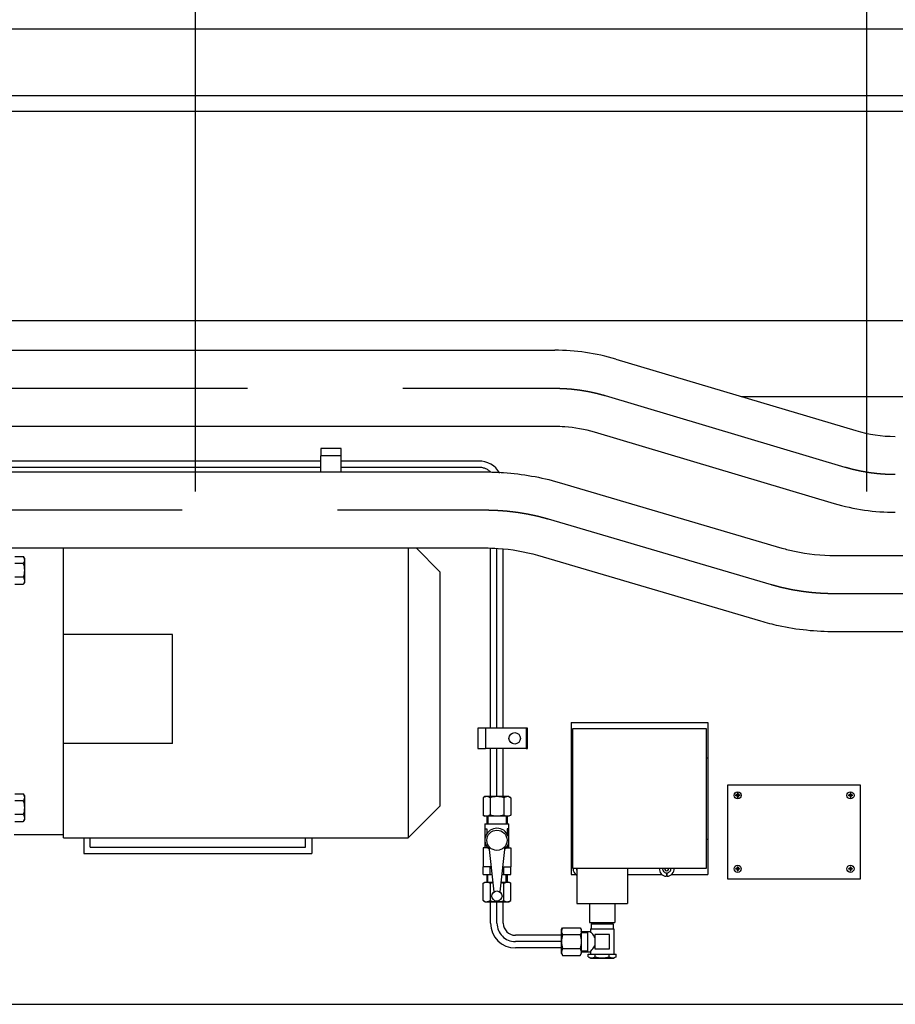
# Model space of a CAD drawing. Header units: millimetres. Extents: x 0 to 1189, y 0 to 841.
# Tile 75 of 169: x 453 to 480, y 562 to 593. Entities that reach past the tile are written whole.
import ezdxf

# ---------------------------------------------------------------- set-up
doc = ezdxf.new("R2010")
doc.units = ezdxf.units.MM
doc.header["$LTSCALE"] = 65.395
doc.linetypes.add('CENTER', pattern=[0.6, 0.375, -0.075, 0.075, -0.075])
for name, color, linetype in [('0006_713500_32_SIMPLE_D_PBL287', 7, 'CONTINUOUS'), ('0006_949708_15_SIMPLE_X_PBL299', 7, 'CONTINUOUS'), ('1907_060000_TLKGS_KGS_V_ABL4', 7, 'CONTINUOUS'), ('1907_061000_TLKGS_KGS_V_ABL125', 7, 'CONTINUOUS'), ('1907_153200_85_ABL236', 7, 'CONTINUOUS'), ('1907_153200_85_T1_PBL315', 7, 'CONTINUOUS'), ('1907_153200_86_ABL232', 7, 'CONTINUOUS'), ('1907_153200_86_T1_PBL314', 7, 'CONTINUOUS'), ('1907_153701_45_PBL285', 7, 'CONTINUOUS'), ('1907_153701_57_PBL273', 7, 'CONTINUOUS'), ('1907_153701_57_PBL277', 7, 'CONTINUOUS'), ('1907_765000_04_SIMPLE_A_ABL201', 7, 'CONTINUOUS'), ('1937_150000_00_SKL_PBL270', 7, 'CONTINUOUS'), ('1947_153000_10_T1_ABL267', 7, 'CONTINUOUS'), ('1947_153000_10_T2_PBL283', 7, 'CONTINUOUS'), ('1947_153000_10_T3_ABL279', 7, 'CONTINUOUS'), ('1947_153000_10_T4_PBL284', 7, 'CONTINUOUS'), ('1997_000000_TLKGS_MARKETING_ABL3', 7, 'CONTINUOUS'), ('1997_030000_TLKGS_V_ABL10', 7, 'CONTINUOUS'), ('1997_100000_TLKGS_V_ABL224', 7, 'CONTINUOUS'), ('1997_111000_12_SIMPLE1_D_ABL225', 7, 'CONTINUOUS'), ('1997_111000_12_SIMPLE1_T1_D_PBL226', 7, 'CONTINUOUS'), ('9M32C_GENSET_KPL_GRUNDRAHMEN_ABL205', 7, 'CONTINUOUS'), ('9M32C_GENSET_KPL_GRUNDRAHMEN_T1_PBL206', 7, 'CONTINUOUS'), ('9M32C_GENSET_KPL_VERROHRUNG_ABL14', 7, 'CONTINUOUS'), ('D128-6_PBL1753', 7, 'CONTINUOUS'), ('D128-6_PBL296', 7, 'CONTINUOUS'), ('D3870-A2-L-10_PBL268', 7, 'CONTINUOUS'), ('D3870-A2-L-10_PBL280', 7, 'CONTINUOUS'), ('D3870-A2-L-10_PBL281', 7, 'CONTINUOUS'), ('D7516-AE-M3X8-H_PBL290', 7, 'CONTINUOUS'), ('D7516-AE-M3X8-H_PBL291', 7, 'CONTINUOUS'), ('D7516-AE-M3X8-H_PBL292', 7, 'CONTINUOUS'), ('D7516-AE-M3X8-H_PBL293', 7, 'CONTINUOUS'), ('KUGELHAHN_10-0_PBL278', 7, 'CONTINUOUS'), ('new_view_1_VBL0', 7, 'CONTINUOUS'), ('PUMPENAGGRR45_125_160_FL-Z-DB50_PBL174', 7, 'CONTINUOUS'), ('RKD1000-10_PBL274', 7, 'CONTINUOUS'), ('RKD1000-10_PBL282', 7, 'CONTINUOUS'), ('SVH10LR_PBL288', 7, 'CONTINUOUS')]:
    doc.layers.add(name, color=color, linetype=linetype)

# ---------------------------------------------------------------- blocks, each defined once
blk = doc.blocks.new('1937_150000_00_SKL_PBL270', base_point=(511.103, 620.549))
at = {"layer": '1937_150000_00_SKL_PBL270', "color": 2, "linetype": 'CENTER'}
for p, q in [((458.103, 577.849), (458.103, 663.249)), ((479.303, 577.849), (479.303, 663.249))]:
    blk.add_line(p, q, dxfattribs=at)
blk = doc.blocks.new('1907_765000_04_SIMPLE_A_ABL201', base_point=(494.503, 620.549))
at = {"layer": '1937_150000_00_SKL_PBL270'}
blk.add_blockref('1937_150000_00_SKL_PBL270', (511.103, 620.549), dxfattribs=at)
blk = doc.blocks.new('1907_061000_TLKGS_KGS_V_ABL125', base_point=(486.343, 620.549))
at = {"layer": '1907_765000_04_SIMPLE_A_ABL201'}
blk.add_blockref('1907_765000_04_SIMPLE_A_ABL201', (494.503, 620.549), dxfattribs=at)
blk = doc.blocks.new('1907_060000_TLKGS_KGS_V_ABL4', base_point=(462.643, 648.71))
at = {"layer": '1907_061000_TLKGS_KGS_V_ABL125'}
blk.add_blockref('1907_061000_TLKGS_KGS_V_ABL125', (486.343, 620.549), dxfattribs=at)
blk = doc.blocks.new('1997_111000_12_SIMPLE1_T1_D_PBL226', base_point=(544.703, 620.55))
at = {"layer": '1997_111000_12_SIMPLE1_T1_D_PBL226', "color": 7, "linetype": 'Continuous'}
for p, q in [((652.183, 592.449), (429.703, 592.449)), ((652.183, 590.347), (429.703, 590.347)), ((652.183, 589.849), (429.703, 589.849))]:
    blk.add_line(p, q, dxfattribs=at)
blk = doc.blocks.new('1997_111000_12_SIMPLE1_D_ABL225', base_point=(544.703, 622.45))
at = {"layer": '1997_111000_12_SIMPLE1_T1_D_PBL226'}
blk.add_blockref('1997_111000_12_SIMPLE1_T1_D_PBL226', (544.703, 620.55), dxfattribs=at)
blk = doc.blocks.new('1997_100000_TLKGS_V_ABL224', base_point=(544.703, 632.476))
at = {"layer": '1997_111000_12_SIMPLE1_D_ABL225'}
blk.add_blockref('1997_111000_12_SIMPLE1_D_ABL225', (544.703, 622.45), dxfattribs=at)
blk = doc.blocks.new('1997_030000_TLKGS_V_ABL10', base_point=(520.503, 642.156))
at = {"layer": '1997_100000_TLKGS_V_ABL224'}
blk.add_blockref('1997_100000_TLKGS_V_ABL224', (544.703, 632.476), dxfattribs=at)
blk = doc.blocks.new('1997_000000_TLKGS_MARKETING_ABL3', base_point=(510.443, 648.678))
at = {"layer": '1907_060000_TLKGS_KGS_V_ABL4'}
blk.add_blockref('1907_060000_TLKGS_KGS_V_ABL4', (462.643, 648.71), dxfattribs=at)
at = {"layer": '1997_030000_TLKGS_V_ABL10'}
blk.add_blockref('1997_030000_TLKGS_V_ABL10', (520.503, 642.156), dxfattribs=at)
blk = doc.blocks.new('PUMPENAGGRR45_125_160_FL-Z-DB50_PBL174', base_point=(450.043, 570.447))
at = {"layer": 'PUMPENAGGRR45_125_160_FL-Z-DB50_PBL174', "color": 7, "linetype": 'Continuous'}
for p, q in [((453.943, 566.909), (453.943, 576.065)), ((464.823, 576.065), (464.823, 566.909)), ((465.823, 575.309), (465.067, 576.065)), ((452.399, 575.795), (452.669, 575.795)), ((452.703, 575.736), (452.669, 575.795)), ((452.703, 575.736), (452.703, 574.976)), ((452.669, 575.576), (452.399, 575.576)), ((452.669, 575.137), (452.399, 575.137)), ((465.823, 575.309), (465.823, 567.909)), ((452.399, 574.918), (452.669, 574.918)), ((452.703, 574.976), (452.669, 574.918)), ((457.383, 573.329), (453.943, 573.329)), ((457.383, 569.889), (457.383, 573.329)), ((457.383, 569.889), (453.943, 569.889)), ((452.399, 568.3), (452.669, 568.3)), ((452.703, 568.241), (452.669, 568.3)), ((452.703, 568.241), (452.703, 567.481)), ((452.669, 568.08), (452.399, 568.08)), ((465.823, 567.909), (464.823, 566.909)), ((452.669, 567.642), (452.399, 567.642)), ((452.399, 567.422), (452.669, 567.422)), ((452.703, 567.481), (452.669, 567.422)), ((452.383, 567.009), (453.943, 567.009)), ((453.943, 566.909), (464.823, 566.909)), ((454.783, 566.609), (454.783, 566.909)), ((461.583, 566.609), (461.583, 566.909)), ((454.783, 566.609), (461.583, 566.609))]:
    blk.add_line(p, q, dxfattribs=at)
for points in [[(452.669, 575.795), (452.68, 575.776), (452.69, 575.755), (452.696, 575.734)], [(452.696, 575.734), (452.7, 575.718), (452.703, 575.702), (452.703, 575.685)], [(452.669, 575.576), (452.69, 575.505), (452.703, 575.43), (452.703, 575.356)], [(452.703, 575.356), (452.703, 575.282), (452.69, 575.208), (452.669, 575.137)], [(452.669, 568.3), (452.68, 568.28), (452.69, 568.26), (452.696, 568.239)], [(452.696, 568.239), (452.7, 568.223), (452.703, 568.206), (452.703, 568.19)], [(452.669, 568.08), (452.69, 568.009), (452.703, 567.935), (452.703, 567.861)], [(452.703, 567.861), (452.703, 567.787), (452.69, 567.713), (452.669, 567.642)]]:
    blk.add_open_spline(points, degree=3, dxfattribs=at)
for points, knots in [([(452.703, 575.685), (452.703, 575.657), (452.692, 575.618), (452.674, 575.584), (452.669, 575.576)], [0, 0, 0, 0, 0.737016, 1, 1, 1, 1]), ([(452.669, 575.137), (452.674, 575.128), (452.692, 575.094), (452.703, 575.056), (452.703, 575.027)], [0, 0, 0, 0, 0.262996, 1, 1, 1, 1]), ([(452.703, 575.027), (452.703, 574.999), (452.692, 574.96), (452.674, 574.926), (452.669, 574.918)], [0, 0, 0, 0, 0.736996, 1, 1, 1, 1]), ([(452.703, 568.19), (452.703, 568.162), (452.692, 568.123), (452.674, 568.089), (452.669, 568.08)], [0, 0, 0, 0, 0.737016, 1, 1, 1, 1]), ([(452.669, 567.642), (452.674, 567.633), (452.692, 567.599), (452.703, 567.56), (452.703, 567.532)], [0, 0, 0, 0, 0.262996, 1, 1, 1, 1]), ([(452.703, 567.532), (452.703, 567.504), (452.692, 567.465), (452.674, 567.431), (452.669, 567.422)], [0, 0, 0, 0, 0.736996, 1, 1, 1, 1])]:
    blk.add_open_spline(points, degree=3, knots=knots, dxfattribs=at)
blk = doc.blocks.new('1907_153200_86_T1_PBL314', base_point=(479.763, 575.945))
at = {"layer": '1907_153200_86_T1_PBL314', "color": 7, "linetype": 'Continuous'}
for p, q in [((433.163, 578.465), (467.233, 578.465)), ((469.583, 578.133), (476.621, 576.059)), ((433.163, 576.065), (467.233, 576.065)), ((468.905, 575.83), (475.943, 573.757)), ((478.293, 575.825), (482.483, 575.825)), ((478.293, 573.425), (482.483, 573.425))]:
    blk.add_line(p, q, dxfattribs=at)
at = {"layer": '1907_153200_86_T1_PBL314', "color": 2, "linetype": 'CENTER'}
for p, q in [((433.163, 577.265), (467.233, 577.265)), ((469.244, 576.981), (476.282, 574.908)), ((478.293, 574.625), (482.483, 574.625))]:
    blk.add_line(p, q, dxfattribs=at)
at = {"layer": '1907_153200_86_T1_PBL314', "color": 7, "linetype": 'Continuous'}
for points, knots in [([(467.233, 578.465), (467.434, 578.465), (468.226, 578.437), (469.015, 578.3), (469.583, 578.133)], [0, 0, 0, 0, 0.253003, 1, 1, 1, 1]), ([(467.233, 576.065), (467.377, 576.065), (467.941, 576.045), (468.502, 575.949), (468.905, 575.83)], [0, 0, 0, 0, 0.255642, 1, 1, 1, 1]), ([(476.621, 576.059), (476.752, 576.02), (477.299, 575.882), (477.866, 575.825), (478.293, 575.825)], [0, 0, 0, 0, 0.242875, 1, 1, 1, 1]), ([(475.943, 573.757), (476.13, 573.702), (476.899, 573.507), (477.696, 573.425), (478.293, 573.425)], [0, 0, 0, 0, 0.246631, 1, 1, 1, 1])]:
    blk.add_open_spline(points, degree=3, knots=knots, dxfattribs=at)
at = {"layer": '1907_153200_86_T1_PBL314', "color": 2, "linetype": 'CENTER'}
for points, knots in [([(467.233, 577.265), (467.274, 577.264), (467.337, 577.262), (467.409, 577.261), (467.45, 577.26), (467.482, 577.259), (467.513, 577.258), (467.536, 577.258), (467.551, 577.258), (467.558, 577.257), (467.563, 577.257), (467.568, 577.257), (467.578, 577.256), (467.591, 577.255), (467.613, 577.254), (467.64, 577.252), (467.684, 577.249), (467.738, 577.245), (467.792, 577.242), (467.836, 577.239), (467.863, 577.237), (467.884, 577.235), (467.898, 577.235), (467.909, 577.234), (467.917, 577.233), (467.925, 577.232), (467.941, 577.23), (467.965, 577.227), (467.998, 577.224), (468.03, 577.22), (468.073, 577.215), (468.116, 577.21), (468.159, 577.205), (468.191, 577.201), (468.218, 577.198), (468.237, 577.196), (468.247, 577.195), (468.256, 577.194), (468.263, 577.192), (468.274, 577.191), (468.293, 577.188), (468.319, 577.183), (468.351, 577.178), (468.393, 577.171), (468.436, 577.164), (468.478, 577.157), (468.51, 577.152), (468.536, 577.148), (468.557, 577.144), (468.571, 577.142), (468.581, 577.14), (468.588, 577.139), (468.593, 577.138), (468.598, 577.137), (468.607, 577.135), (468.619, 577.133), (468.639, 577.128), (468.663, 577.123), (468.703, 577.115), (468.752, 577.104), (468.802, 577.094), (468.841, 577.085), (468.866, 577.08), (468.886, 577.076), (468.898, 577.073), (468.907, 577.071), (468.912, 577.07), (468.917, 577.069), (468.923, 577.067), (468.934, 577.064), (468.947, 577.061), (468.968, 577.055), (468.994, 577.048), (469.025, 577.04), (469.067, 577.029), (469.14, 577.009), (469.202, 576.993), (469.244, 576.981)], [0, 0, 0, 0, 0.0625, 0.09375, 0.109375, 0.125, 0.140625, 0.15625, 0.160156, 0.164062, 0.166016, 0.167969, 0.171875, 0.179688, 0.1875, 0.203125, 0.21875, 0.25, 0.28125, 0.296875, 0.3125, 0.320312, 0.328125, 0.332031, 0.335938, 0.339844, 0.34375, 0.359375, 0.375, 0.390625, 0.40625, 0.4375, 0.453125, 0.46875, 0.484375, 0.492188, 0.496094, 0.5, 0.503906, 0.507812, 0.515625, 0.53125, 0.546875, 0.5625, 0.59375, 0.609375, 0.625, 0.640625, 0.648438, 0.65625, 0.660156, 0.664062, 0.666016, 0.667969, 0.671875, 0.679688, 0.6875, 0.703125, 0.71875, 0.75, 0.78125, 0.796875, 0.8125, 0.820312, 0.828125, 0.832031, 0.833984, 0.835938, 0.839844, 0.84375, 0.851562, 0.859375, 0.875, 0.890625, 0.90625, 0.9375, 1, 1, 1, 1]), ([(476.282, 574.908), (476.32, 574.898), (476.378, 574.882), (476.445, 574.864), (476.484, 574.854), (476.513, 574.846), (476.537, 574.839), (476.556, 574.834), (476.568, 574.831), (476.577, 574.828), (476.583, 574.827), (476.588, 574.826), (476.593, 574.824), (476.602, 574.822), (476.615, 574.82), (476.636, 574.815), (476.662, 574.809), (476.704, 574.8), (476.756, 574.789), (476.807, 574.778), (476.849, 574.769), (476.875, 574.763), (476.896, 574.759), (476.909, 574.756), (476.919, 574.754), (476.927, 574.752), (476.935, 574.751), (476.951, 574.748), (476.974, 574.744), (477.006, 574.739), (477.038, 574.734), (477.08, 574.727), (477.123, 574.72), (477.165, 574.713), (477.197, 574.707), (477.223, 574.703), (477.242, 574.7), (477.252, 574.698), (477.26, 574.697), (477.268, 574.696), (477.279, 574.695), (477.298, 574.693), (477.325, 574.689), (477.357, 574.686), (477.4, 574.681), (477.443, 574.676), (477.486, 574.67), (477.518, 574.667), (477.55, 574.663), (477.575, 574.66), (477.591, 574.658), (477.597, 574.657), (477.603, 574.657), (477.608, 574.656), (477.617, 574.656), (477.63, 574.655), (477.65, 574.653), (477.676, 574.652), (477.717, 574.649), (477.769, 574.645), (477.82, 574.641), (477.857, 574.639), (477.877, 574.637), (477.893, 574.636), (477.908, 574.635), (477.92, 574.634), (477.927, 574.634), (477.931, 574.633), (477.935, 574.633), (477.941, 574.633), (477.948, 574.633), (477.959, 574.633), (477.973, 574.632), (477.996, 574.632), (478.024, 574.631), (478.057, 574.63), (478.102, 574.629), (478.181, 574.627), (478.248, 574.626), (478.293, 574.625)], [0, 0, 0, 0, 0.0625, 0.09375, 0.109375, 0.125, 0.140625, 0.148438, 0.15625, 0.160156, 0.164062, 0.166016, 0.167969, 0.171875, 0.179688, 0.1875, 0.203125, 0.21875, 0.25, 0.28125, 0.296875, 0.3125, 0.320312, 0.328125, 0.332031, 0.335938, 0.339844, 0.34375, 0.359375, 0.375, 0.390625, 0.40625, 0.4375, 0.453125, 0.46875, 0.484375, 0.492188, 0.496094, 0.5, 0.503906, 0.507812, 0.515625, 0.53125, 0.546875, 0.5625, 0.59375, 0.609375, 0.625, 0.640625, 0.65625, 0.660156, 0.664062, 0.666016, 0.667969, 0.671875, 0.679688, 0.6875, 0.703125, 0.71875, 0.75, 0.78125, 0.796875, 0.804688, 0.8125, 0.820312, 0.828125, 0.830078, 0.832031, 0.833984, 0.835938, 0.839844, 0.84375, 0.851562, 0.859375, 0.875, 0.890625, 0.90625, 0.9375, 1, 1, 1, 1])]:
    blk.add_open_spline(points, degree=3, knots=knots, dxfattribs=at)
blk = doc.blocks.new('1907_153200_86_ABL232', base_point=(479.763, 575.945))
at = {"layer": '1907_153200_86_T1_PBL314'}
blk.add_blockref('1907_153200_86_T1_PBL314', (479.763, 575.945), dxfattribs=at)
blk = doc.blocks.new('1907_153200_85_T1_PBL315', base_point=(484.823, 579.749))
at = {"layer": '1907_153200_85_T1_PBL315', "color": 7, "linetype": 'Continuous'}
for p, q in [((435.223, 582.309), (469.447, 582.309)), ((471.38, 582.028), (478.952, 579.769)), ((435.223, 579.909), (469.447, 579.909)), ((470.694, 579.728), (478.266, 577.47))]:
    blk.add_line(p, q, dxfattribs=at)
at = {"layer": '1907_153200_85_T1_PBL315', "color": 2, "linetype": 'CENTER'}
for p, q in [((435.223, 581.109), (469.447, 581.109)), ((471.037, 580.878), (478.609, 578.619))]:
    blk.add_line(p, q, dxfattribs=at)
at = {"layer": '1907_153200_85_T1_PBL315', "color": 7, "linetype": 'Continuous'}
for centre, radius, start, end in [((469.448, 575.525), 6.783, 73.4551, 90.0116), ((480.193, 583.942), 4.354, 253.4322, 270.075), ((480.198, 583.972), 6.783, 253.4551, 270.0116)]:
    blk.add_arc(centre, radius, start, end, dxfattribs=at)
at = {"layer": '1907_153200_85_T1_PBL315', "color": 2, "linetype": 'CENTER'}
for points in [[(469.447, 581.109), (469.479, 581.108), (469.528, 581.107), (469.594, 581.105), (469.635, 581.104), (469.667, 581.104), (469.688, 581.103), (469.702, 581.103), (469.71, 581.102), (469.719, 581.102), (469.729, 581.101), (469.745, 581.1), (469.765, 581.099), (469.798, 581.096), (469.839, 581.093), (469.88, 581.091), (469.912, 581.088), (469.933, 581.087), (469.949, 581.086), (469.959, 581.085), (469.966, 581.085), (469.97, 581.084), (469.975, 581.084), (469.98, 581.083), (469.993, 581.081), (470.013, 581.079), (470.039, 581.076), (470.064, 581.073), (470.099, 581.069), (470.134, 581.065), (470.168, 581.061), (470.19, 581.058), (470.207, 581.056), (470.22, 581.055), (470.231, 581.053), (470.239, 581.052), (470.243, 581.052), (470.246, 581.052), (470.249, 581.051), (470.253, 581.05), (470.26, 581.049), (470.27, 581.047), (470.282, 581.045), (470.298, 581.043), (470.318, 581.039), (470.351, 581.034), (470.383, 581.029), (470.415, 581.023), (470.439, 581.019), (470.463, 581.015), (470.481, 581.012), (470.493, 581.01), (470.498, 581.009), (470.502, 581.008), (470.506, 581.008), (470.514, 581.006), (470.524, 581.004), (470.541, 581), (470.563, 580.995), (470.597, 580.988), (470.639, 580.979), (470.681, 580.969), (470.715, 580.962), (470.736, 580.957), (470.753, 580.954), (470.764, 580.951), (470.772, 580.95), (470.781, 580.947), (470.795, 580.943), (470.815, 580.938), (470.848, 580.929), (470.889, 580.918), (470.955, 580.9), (471.004, 580.887), (471.037, 580.878)], [(478.609, 578.619), (478.64, 578.611), (478.687, 578.598), (478.75, 578.581), (478.789, 578.57), (478.82, 578.562), (478.84, 578.557), (478.853, 578.553), (478.861, 578.551), (478.869, 578.549), (478.879, 578.547), (478.895, 578.543), (478.915, 578.539), (478.947, 578.532), (478.986, 578.523), (479.026, 578.514), (479.058, 578.507), (479.078, 578.503), (479.093, 578.499), (479.103, 578.497), (479.11, 578.495), (479.114, 578.495), (479.119, 578.494), (479.124, 578.493), (479.137, 578.491), (479.156, 578.487), (479.182, 578.483), (479.208, 578.479), (479.242, 578.473), (479.276, 578.467), (479.31, 578.461), (479.332, 578.457), (479.349, 578.454), (479.362, 578.452), (479.372, 578.45), (479.38, 578.449), (479.384, 578.448), (479.387, 578.448), (479.39, 578.447), (479.395, 578.447), (479.402, 578.446), (479.412, 578.445), (479.424, 578.443), (479.44, 578.441), (479.46, 578.439), (479.493, 578.435), (479.525, 578.431), (479.558, 578.427), (479.582, 578.424), (479.606, 578.421), (479.624, 578.419), (479.637, 578.417), (479.642, 578.417), (479.646, 578.416), (479.65, 578.416), (479.658, 578.415), (479.668, 578.414), (479.686, 578.413), (479.708, 578.411), (479.742, 578.409), (479.786, 578.406), (479.829, 578.402), (479.864, 578.4), (479.886, 578.398), (479.903, 578.397), (479.914, 578.396), (479.923, 578.395), (479.931, 578.395), (479.946, 578.395), (479.968, 578.394), (480.002, 578.393), (480.045, 578.392), (480.113, 578.391), (480.165, 578.389), (480.199, 578.389)]]:
    blk.add_open_spline(points, degree=3, knots=[0, 0, 0, 0, 0.0625, 0.09375, 0.125, 0.140625, 0.15625, 0.164062, 0.167969, 0.171875, 0.179688, 0.1875, 0.203125, 0.21875, 0.25, 0.28125, 0.296875, 0.3125, 0.320312, 0.328125, 0.332031, 0.333984, 0.335938, 0.339844, 0.34375, 0.359375, 0.375, 0.390625, 0.40625, 0.4375, 0.453125, 0.46875, 0.476562, 0.484375, 0.492188, 0.496094, 0.498047, 0.5, 0.501953, 0.503906, 0.507812, 0.515625, 0.523438, 0.53125, 0.546875, 0.5625, 0.59375, 0.609375, 0.625, 0.640625, 0.65625, 0.660156, 0.664062, 0.666016, 0.667969, 0.671875, 0.679688, 0.6875, 0.703125, 0.71875, 0.75, 0.78125, 0.796875, 0.8125, 0.820312, 0.828125, 0.832031, 0.835938, 0.84375, 0.859375, 0.875, 0.90625, 0.9375, 1, 1, 1, 1], dxfattribs=at)
at = {"layer": '1907_153200_85_T1_PBL315', "color": 7, "linetype": 'Continuous'}
blk.add_open_spline([(469.447, 579.909), (469.553, 579.909), (469.973, 579.894), (470.392, 579.818), (470.694, 579.728)], degree=3, knots=[0, 0, 0, 0, 0.251704, 1, 1, 1, 1], dxfattribs=at)
blk = doc.blocks.new('1907_153200_85_ABL236', base_point=(484.823, 579.749))
at = {"layer": '1907_153200_85_T1_PBL315'}
blk.add_blockref('1907_153200_85_T1_PBL315', (484.823, 579.749), dxfattribs=at)
blk = doc.blocks.new('D3870-A2-L-10_PBL268', base_point=(469.973, 563.629))
at = {"layer": 'D3870-A2-L-10_PBL268', "color": 7, "linetype": 'Continuous'}
for p, q in [((469.663, 564.009), (469.697, 564.067)), ((469.663, 563.249), (469.663, 564.009)), ((469.697, 564.067), (470.246, 564.067)), ((470.246, 563.848), (469.697, 563.848)), ((470.246, 564.067), (470.283, 564.009)), ((470.283, 564.009), (470.283, 563.249)), ((469.663, 563.249), (469.697, 563.19)), ((469.697, 563.409), (470.246, 563.409)), ((470.246, 563.19), (470.283, 563.249)), ((469.697, 563.19), (470.246, 563.19))]:
    blk.add_line(p, q, dxfattribs=at)
for centre, start, end in [((470.131, 563.958), 356.6358, 359.9951), ((470.131, 563.3), 0.0049, 3.3642)]:
    blk.add_arc(centre, 0.152, start, end, dxfattribs=at)
for points, knots in [([(469.697, 564.067), (469.692, 564.059), (469.674, 564.025), (469.663, 563.986), (469.663, 563.958)], [0, 0, 0, 0, 0.263017, 1, 1, 1, 1]), ([(469.663, 563.958), (469.663, 563.948), (469.666, 563.91), (469.682, 563.873), (469.697, 563.848)], [0, 0, 0, 0, 0.241275, 1, 1, 1, 1]), ([(470.246, 564.067), (470.252, 564.059), (470.271, 564.025), (470.283, 563.986), (470.283, 563.958)], [0, 0, 0, 0, 0.264854, 1, 1, 1, 1]), ([(470.283, 563.949), (470.282, 563.94), (470.277, 563.904), (470.261, 563.871), (470.246, 563.848)], [0, 0, 0, 0, 0.239782, 1, 1, 1, 1]), ([(469.697, 563.409), (469.692, 563.401), (469.674, 563.367), (469.663, 563.328), (469.663, 563.3)], [0, 0, 0, 0, 0.263017, 1, 1, 1, 1]), ([(469.663, 563.3), (469.663, 563.29), (469.666, 563.252), (469.682, 563.215), (469.697, 563.19)], [0, 0, 0, 0, 0.241275, 1, 1, 1, 1]), ([(470.246, 563.409), (470.251, 563.401), (470.269, 563.37), (470.281, 563.335), (470.283, 563.309)], [0, 0, 0, 0, 0.263805, 1, 1, 1, 1]), ([(470.283, 563.3), (470.283, 563.29), (470.279, 563.251), (470.262, 563.215), (470.246, 563.19)], [0, 0, 0, 0, 0.239943, 1, 1, 1, 1])]:
    blk.add_open_spline(points, degree=3, knots=knots, dxfattribs=at)
for points in [[(469.697, 563.848), (469.676, 563.777), (469.663, 563.703), (469.663, 563.629)], [(470.246, 563.848), (470.268, 563.777), (470.283, 563.703), (470.283, 563.629)], [(469.663, 563.629), (469.663, 563.555), (469.676, 563.48), (469.697, 563.409)], [(470.283, 563.629), (470.283, 563.555), (470.268, 563.48), (470.246, 563.409)]]:
    blk.add_open_spline(points, degree=3, dxfattribs=at)
blk = doc.blocks.new('D3870-A2-L-10_PBL281', base_point=(467.623, 565.199))
at = {"layer": 'D3870-A2-L-10_PBL281', "color": 7, "linetype": 'Continuous'}
for p, q in [((467.184, 565.472), (467.243, 565.509)), ((467.184, 564.923), (467.184, 565.472)), ((467.243, 565.509), (467.492, 565.509)), ((467.404, 565.472), (467.404, 564.923)), ((467.754, 565.509), (468.003, 565.509)), ((467.842, 564.923), (467.842, 565.472)), ((468.062, 565.472), (468.003, 565.509)), ((468.062, 564.923), (468.062, 565.472)), ((467.243, 564.889), (467.184, 564.923)), ((467.243, 564.889), (468.003, 564.889)), ((468.003, 564.889), (468.062, 564.923))]:
    blk.add_line(p, q, dxfattribs=at)
for centre, start, end in [((467.294, 565.356), 86.6358, 89.9951), ((467.952, 565.356), 90.0049, 93.3642)]:
    blk.add_arc(centre, 0.152, start, end, dxfattribs=at)
for points, knots in [([(467.184, 565.472), (467.193, 565.477), (467.226, 565.497), (467.265, 565.509), (467.294, 565.509)], [0, 0, 0, 0, 0.264854, 1, 1, 1, 1]), ([(467.303, 565.508), (467.311, 565.508), (467.347, 565.503), (467.38, 565.486), (467.404, 565.472)], [0, 0, 0, 0, 0.239782, 1, 1, 1, 1]), ([(467.842, 565.472), (467.85, 565.477), (467.881, 565.495), (467.917, 565.507), (467.943, 565.508)], [0, 0, 0, 0, 0.263805, 1, 1, 1, 1]), ([(467.952, 565.509), (467.961, 565.509), (468, 565.505), (468.037, 565.488), (468.062, 565.472)], [0, 0, 0, 0, 0.239943, 1, 1, 1, 1]), ([(467.184, 564.923), (467.193, 564.918), (467.227, 564.9), (467.265, 564.889), (467.294, 564.889)], [0, 0, 0, 0, 0.263017, 1, 1, 1, 1]), ([(467.294, 564.889), (467.303, 564.889), (467.342, 564.892), (467.378, 564.908), (467.404, 564.923)], [0, 0, 0, 0, 0.241275, 1, 1, 1, 1]), ([(467.842, 564.923), (467.851, 564.918), (467.885, 564.9), (467.924, 564.889), (467.952, 564.889)], [0, 0, 0, 0, 0.263017, 1, 1, 1, 1]), ([(467.952, 564.889), (467.961, 564.889), (468, 564.892), (468.036, 564.908), (468.062, 564.923)], [0, 0, 0, 0, 0.241275, 1, 1, 1, 1])]:
    blk.add_open_spline(points, degree=3, knots=knots, dxfattribs=at)
for points in [[(467.404, 565.472), (467.433, 565.481), (467.463, 565.489), (467.494, 565.495)], [(467.752, 565.495), (467.783, 565.489), (467.813, 565.481), (467.842, 565.472)], [(467.404, 564.923), (467.475, 564.902), (467.549, 564.889), (467.623, 564.889)], [(467.623, 564.889), (467.697, 564.889), (467.771, 564.902), (467.842, 564.923)]]:
    blk.add_open_spline(points, degree=3, dxfattribs=at)
blk = doc.blocks.new('1947_153000_10_T2_PBL283', base_point=(468.543, 564.159))
at = {"layer": '1947_153000_10_T2_PBL283', "color": 7, "linetype": 'Continuous'}
for p, q in [((467.423, 564.209), (467.423, 564.889)), ((467.823, 564.209), (467.823, 564.889)), ((469.663, 563.829), (468.203, 563.829)), ((469.663, 563.429), (468.203, 563.429))]:
    blk.add_line(p, q, dxfattribs=at)
at = {"layer": '1947_153000_10_T2_PBL283', "color": 2, "linetype": 'CENTER'}
for p, q in [((467.623, 564.209), (467.623, 564.889)), ((469.663, 563.629), (468.203, 563.629))]:
    blk.add_line(p, q, dxfattribs=at)
at = {"layer": '1947_153000_10_T2_PBL283', "color": 7, "linetype": 'Continuous'}
for radius in [0.78, 0.38]:
    blk.add_arc((468.203, 564.209), radius, 180, 270, dxfattribs=at)
at = {"layer": '1947_153000_10_T2_PBL283', "color": 2, "linetype": 'CENTER'}
blk.add_arc((468.203, 564.209), 0.58, 180, 270, dxfattribs=at)
blk = doc.blocks.new('SVH10LR_PBL288', base_point=(470.832, 563.669))
at = {"layer": 'SVH10LR_PBL288', "color": 7, "linetype": 'Continuous'}
for p, q in [((470.593, 564.189), (470.593, 564.029)), ((470.593, 564.189), (471.293, 564.189)), ((470.68, 564.229), (470.68, 564.189)), ((471.206, 564.229), (471.206, 564.189)), ((471.293, 564.189), (471.293, 564.029)), ((470.283, 563.949), (470.573, 563.949)), ((470.493, 563.309), (470.493, 563.949)), ((470.573, 564.029), (470.573, 563.949)), ((470.573, 564.029), (471.313, 564.029)), ((470.715, 563.857), (470.715, 563.401)), ((471.171, 563.857), (470.715, 563.857)), ((471.171, 563.401), (471.171, 563.857)), ((471.313, 564.029), (471.313, 563.229)), ((470.283, 563.309), (470.573, 563.309)), ((470.504, 563.148), (470.504, 563.229)), ((470.504, 563.229), (471.382, 563.229)), ((470.573, 563.309), (470.573, 563.229)), ((470.715, 563.401), (471.171, 563.401)), ((470.723, 563.148), (470.723, 563.229)), ((471.162, 563.148), (471.162, 563.229)), ((471.382, 563.148), (471.382, 563.229)), ((470.504, 563.148), (470.573, 563.109)), ((470.573, 563.109), (471.313, 563.109)), ((471.382, 563.148), (471.313, 563.109))]:
    blk.add_line(p, q, dxfattribs=at)
at = {"layer": 'SVH10LR_PBL288', "color": 2, "linetype": 'Continuous'}
for p, q in [((470.71, 564.229), (470.71, 564.189)), ((471.176, 564.229), (471.176, 564.189)), ((470.283, 563.919), (470.493, 563.919)), ((470.283, 563.339), (470.493, 563.339))]:
    blk.add_line(p, q, dxfattribs=at)
at = {"layer": 'SVH10LR_PBL288', "color": 7, "linetype": 'Continuous'}
for points, knots in [([(470.715, 563.761), (470.688, 563.808), (470.64, 563.87), (470.589, 563.93), (470.573, 563.949)], [0, 0, 0, 0, 0.690437, 1, 1, 1, 1]), ([(470.573, 563.309), (470.589, 563.327), (470.64, 563.387), (470.688, 563.45), (470.715, 563.496)], [0, 0, 0, 0, 0.30957, 1, 1, 1, 1]), ([(470.504, 563.148), (470.537, 563.129), (470.614, 563.1), (470.69, 563.129), (470.723, 563.148)], [0, 0, 0, 0, 0.5, 1, 1, 1, 1]), ([(470.723, 563.148), (470.795, 563.128), (470.943, 563.101), (471.091, 563.128), (471.162, 563.148)], [0, 0, 0, 0, 0.5, 1, 1, 1, 1]), ([(471.162, 563.148), (471.196, 563.129), (471.272, 563.1), (471.349, 563.129), (471.382, 563.148)], [0, 0, 0, 0, 0.5, 1, 1, 1, 1])]:
    blk.add_open_spline(points, degree=3, knots=knots, dxfattribs=at)
blk = doc.blocks.new('1947_153000_10_T1_ABL267', base_point=(469.283, 564.309))
at = {"layer": '1947_153000_10_T2_PBL283'}
blk.add_blockref('1947_153000_10_T2_PBL283', (468.543, 564.159), dxfattribs=at)
at = {"layer": 'D3870-A2-L-10_PBL268'}
blk.add_blockref('D3870-A2-L-10_PBL268', (469.973, 563.629), dxfattribs=at)
at = {"layer": 'D3870-A2-L-10_PBL281'}
blk.add_blockref('D3870-A2-L-10_PBL281', (467.623, 565.199), dxfattribs=at)
at = {"layer": 'SVH10LR_PBL288'}
blk.add_blockref('SVH10LR_PBL288', (470.832, 563.669), dxfattribs=at)
blk = doc.blocks.new('1907_153701_57_PBL273', base_point=(462.383, 579.089))
at = {"layer": '1907_153701_57_PBL273', "color": 7, "linetype": 'Continuous'}
for p, q in [((462.063, 579.209), (462.063, 578.969)), ((462.703, 579.209), (462.063, 579.209)), ((462.703, 578.969), (462.703, 579.209))]:
    blk.add_line(p, q, dxfattribs=at)
blk = doc.blocks.new('RKD1000-10_PBL274', base_point=(462.383, 578.717))
at = {"layer": 'RKD1000-10_PBL274', "color": 7, "linetype": 'Continuous'}
for p, q in [((462.063, 578.465), (462.063, 578.969)), ((462.703, 578.969), (462.063, 578.969)), ((462.703, 578.465), (462.703, 578.969))]:
    blk.add_line(p, q, dxfattribs=at)
blk = doc.blocks.new('1907_153701_57_PBL277', base_point=(467.143, 570.049))
at = {"layer": '1907_153701_57_PBL277', "color": 7, "linetype": 'Continuous'}
for p, q in [((467.023, 570.369), (467.023, 569.729)), ((467.263, 570.369), (467.023, 570.369)), ((467.023, 569.729), (467.263, 569.729))]:
    blk.add_line(p, q, dxfattribs=at)
blk = doc.blocks.new('KUGELHAHN_10-0_PBL278', base_point=(467.623, 566.249))
at = {"layer": 'KUGELHAHN_10-0_PBL278', "color": 7, "linetype": 'Continuous'}
for p, q in [((467.303, 567.589), (467.303, 567.349)), ((467.943, 567.589), (467.943, 567.349)), ((467.243, 567.349), (467.243, 566.589)), ((467.243, 567.349), (468.003, 567.349)), ((468.003, 566.589), (468.003, 567.349)), ((467.243, 567.189), (467.3, 567.189)), ((467.3, 567.189), (467.3, 567.025)), ((467.946, 567.189), (467.946, 567.025)), ((468.003, 567.189), (467.946, 567.189)), ((467.183, 566.589), (467.183, 565.989)), ((467.339, 566.589), (467.183, 566.589)), ((467.3, 566.632), (467.3, 566.589)), ((467.367, 566.637), (467.527, 565.197)), ((467.719, 565.197), (467.879, 566.637)), ((467.907, 566.589), (468.063, 566.589)), ((467.946, 566.632), (467.946, 566.589)), ((468.063, 566.589), (468.063, 565.989)), ((467.439, 565.989), (467.183, 565.989)), ((467.184, 565.749), (467.184, 565.989)), ((467.184, 565.749), (467.466, 565.749)), ((467.303, 565.749), (467.303, 565.509)), ((467.404, 565.749), (467.404, 565.989)), ((467.78, 565.749), (468.062, 565.749)), ((467.807, 565.989), (468.063, 565.989)), ((467.842, 565.749), (467.842, 565.989)), ((467.943, 565.749), (467.943, 565.509)), ((468.062, 565.749), (468.062, 565.989))]:
    blk.add_line(p, q, dxfattribs=at)
at = {"layer": 'KUGELHAHN_10-0_PBL278', "color": 2, "linetype": 'Continuous'}
for p, q in [((467.335, 567.589), (467.335, 567.349)), ((467.911, 567.589), (467.911, 567.349)), ((467.335, 565.509), (467.335, 565.749)), ((467.911, 565.509), (467.911, 565.749))]:
    blk.add_line(p, q, dxfattribs=at)
at = {"layer": 'KUGELHAHN_10-0_PBL278', "color": 7, "linetype": 'Continuous'}
for centre, radius in [((467.623, 566.829), 0.32), ((467.623, 565.069), 0.16)]:
    blk.add_circle(centre, radius, dxfattribs=at)
blk.add_arc((467.623, 566.829), 0.38, 314.2833, 225.7167, dxfattribs=at)
blk = doc.blocks.new('D3870-A2-L-10_PBL280', base_point=(467.623, 567.899))
at = {"layer": 'D3870-A2-L-10_PBL280', "color": 7, "linetype": 'Continuous'}
for p, q in [((467.243, 568.209), (467.184, 568.175)), ((468.003, 568.209), (467.243, 568.209)), ((468.003, 568.209), (468.062, 568.175)), ((467.184, 568.175), (467.184, 567.625)), ((467.404, 568.175), (467.404, 567.625)), ((467.842, 568.175), (467.842, 567.625)), ((468.062, 568.175), (468.062, 567.625)), ((467.184, 567.625), (467.243, 567.589)), ((468.003, 567.589), (467.243, 567.589)), ((468.062, 567.625), (468.003, 567.589))]:
    blk.add_line(p, q, dxfattribs=at)
for centre, start, end in [((467.294, 567.741), 270.0049, 273.3642), ((467.952, 567.741), 266.6358, 269.9951)]:
    blk.add_arc(centre, 0.152, start, end, dxfattribs=at)
for points, knots in [([(467.294, 568.209), (467.285, 568.209), (467.246, 568.205), (467.209, 568.189), (467.184, 568.175)], [0, 0, 0, 0, 0.241275, 1, 1, 1, 1]), ([(467.404, 568.175), (467.395, 568.18), (467.361, 568.198), (467.322, 568.209), (467.294, 568.209)], [0, 0, 0, 0, 0.263017, 1, 1, 1, 1]), ([(467.952, 568.209), (467.943, 568.209), (467.904, 568.205), (467.868, 568.189), (467.842, 568.175)], [0, 0, 0, 0, 0.241275, 1, 1, 1, 1]), ([(468.062, 568.175), (468.053, 568.18), (468.019, 568.198), (467.98, 568.209), (467.952, 568.209)], [0, 0, 0, 0, 0.263017, 1, 1, 1, 1]), ([(467.294, 567.589), (467.284, 567.589), (467.246, 567.592), (467.209, 567.61), (467.184, 567.625)], [0, 0, 0, 0, 0.239943, 1, 1, 1, 1]), ([(467.404, 567.625), (467.395, 567.62), (467.364, 567.602), (467.329, 567.59), (467.303, 567.589)], [0, 0, 0, 0, 0.263805, 1, 1, 1, 1]), ([(467.943, 567.589), (467.934, 567.589), (467.899, 567.595), (467.865, 567.611), (467.842, 567.625)], [0, 0, 0, 0, 0.239782, 1, 1, 1, 1]), ([(468.062, 567.625), (468.053, 567.62), (468.019, 567.601), (467.981, 567.589), (467.952, 567.589)], [0, 0, 0, 0, 0.264854, 1, 1, 1, 1])]:
    blk.add_open_spline(points, degree=3, knots=knots, dxfattribs=at)
for points in [[(467.623, 568.209), (467.549, 568.209), (467.475, 568.195), (467.404, 568.175)], [(467.842, 568.175), (467.771, 568.195), (467.697, 568.209), (467.623, 568.209)], [(467.623, 567.589), (467.549, 567.589), (467.474, 567.603), (467.404, 567.625)], [(467.842, 567.625), (467.772, 567.603), (467.697, 567.589), (467.623, 567.589)]]:
    blk.add_open_spline(points, degree=3, dxfattribs=at)
blk = doc.blocks.new('1947_153000_10_T4_PBL284', base_point=(455.163, 573.509))
at = {"layer": '1947_153000_10_T4_PBL284', "color": 7, "linetype": 'Continuous'}
for p, q in [((442.863, 578.809), (442.503, 578.809)), ((462.063, 578.809), (443.503, 578.809)), ((467.043, 578.809), (462.703, 578.809)), ((467.423, 570.369), (467.423, 576.059)), ((467.823, 570.369), (467.823, 576.035)), ((467.423, 568.209), (467.423, 569.729)), ((467.823, 568.209), (467.823, 569.729))]:
    blk.add_line(p, q, dxfattribs=at)
at = {"layer": '1947_153000_10_T4_PBL284', "color": 2, "linetype": 'CENTER'}
for p, q in [((442.863, 578.609), (442.503, 578.609)), ((462.063, 578.609), (443.503, 578.609)), ((467.043, 578.609), (462.703, 578.609)), ((467.623, 570.369), (467.623, 576.051)), ((467.623, 568.209), (467.623, 569.729))]:
    blk.add_line(p, q, dxfattribs=at)
at = {"layer": '1947_153000_10_T4_PBL284', "color": 7, "linetype": 'Continuous'}
blk.add_arc((467.043, 578.029), 0.78, 30.9601, 90, dxfattribs=at)
at = {"layer": '1947_153000_10_T4_PBL284', "color": 2, "linetype": 'CENTER'}
blk.add_arc((467.043, 578.029), 0.58, 47.8269, 90, dxfattribs=at)
blk = doc.blocks.new('1947_153000_10_T3_ABL279', base_point=(455.282, 573.199))
at = {"layer": '1947_153000_10_T4_PBL284'}
blk.add_blockref('1947_153000_10_T4_PBL284', (455.163, 573.509), dxfattribs=at)
at = {"layer": 'D3870-A2-L-10_PBL280'}
blk.add_blockref('D3870-A2-L-10_PBL280', (467.623, 567.899), dxfattribs=at)
blk = doc.blocks.new('RKD1000-10_PBL282', base_point=(467.903, 570.049))
at = {"layer": 'RKD1000-10_PBL282', "color": 7, "linetype": 'Continuous'}
for p, q in [((467.263, 570.369), (467.263, 569.729)), ((468.543, 570.369), (467.263, 570.369)), ((468.543, 570.369), (468.543, 569.729)), ((468.543, 569.729), (467.263, 569.729))]:
    blk.add_line(p, q, dxfattribs=at)
blk.add_circle((468.183, 570.049), 0.18, dxfattribs=at)
blk = doc.blocks.new('1907_153701_45_PBL285', base_point=(468.563, 570.049))
at = {"layer": '1907_153701_45_PBL285', "color": 7, "linetype": 'Continuous'}
for p, q in [((468.583, 570.369), (468.543, 570.369)), ((468.583, 569.729), (468.583, 570.369)), ((468.543, 569.729), (468.583, 569.729))]:
    blk.add_line(p, q, dxfattribs=at)
blk = doc.blocks.new('0006_713500_32_SIMPLE_D_PBL287', base_point=(472.123, 567.389))
at = {"layer": '0006_713500_32_SIMPLE_D_PBL287', "color": 7, "linetype": 'Continuous'}
for p, q in [((469.963, 570.549), (469.963, 565.749)), ((469.963, 570.549), (474.283, 570.549)), ((474.283, 570.549), (474.283, 565.749)), ((470.003, 570.349), (470.003, 565.949)), ((474.243, 570.349), (470.003, 570.349)), ((474.243, 565.949), (474.243, 570.349)), ((469.963, 569.429), (470.003, 569.429)), ((474.243, 569.429), (474.283, 569.429)), ((469.963, 566.869), (470.003, 566.869)), ((474.243, 566.869), (474.283, 566.869)), ((469.963, 565.749), (470.113, 565.749)), ((470.003, 565.949), (474.243, 565.949)), ((470.143, 565.949), (470.143, 564.829)), ((471.743, 565.949), (471.743, 564.829)), ((471.743, 565.749), (472.833, 565.749)), ((472.973, 565.749), (472.993, 565.749)), ((473.132, 565.749), (474.283, 565.749)), ((470.143, 564.829), (471.743, 564.829)), ((470.543, 564.829), (470.543, 564.229)), ((471.343, 564.829), (471.343, 564.229)), ((470.543, 564.229), (471.343, 564.229))]:
    blk.add_line(p, q, dxfattribs=at)
blk.add_arc((472.983, 565.929), 0.064, 162.7213, 17.2787, dxfattribs=at)
blk = doc.blocks.new('D7516-AE-M3X8-H_PBL290', base_point=(475.223, 565.929))
at = {"layer": 'D7516-AE-M3X8-H_PBL290', "color": 7, "linetype": 'Continuous'}
for p, q in [((475.168, 565.929), (475.168, 565.941)), ((475.211, 565.941), (475.168, 565.941)), ((475.168, 565.917), (475.168, 565.929)), ((475.211, 565.917), (475.168, 565.917)), ((475.204, 565.917), (475.204, 565.941)), ((475.211, 565.984), (475.211, 565.941)), ((475.235, 565.947), (475.211, 565.947)), ((475.211, 565.917), (475.211, 565.874)), ((475.235, 565.91), (475.211, 565.91)), ((475.235, 565.984), (475.235, 565.941)), ((475.278, 565.941), (475.235, 565.941)), ((475.235, 565.917), (475.235, 565.874)), ((475.278, 565.917), (475.235, 565.917)), ((475.241, 565.917), (475.241, 565.941)), ((475.278, 565.941), (475.278, 565.929)), ((475.278, 565.929), (475.278, 565.917))]:
    blk.add_line(p, q, dxfattribs=at)
blk.add_circle((475.223, 565.929), 0.112, dxfattribs=at)
for centre, start, end in [((475.223, 565.61), 88.1598, 91.8402), ((475.223, 566.247), 268.1598, 271.8402)]:
    blk.add_arc(centre, 0.374, start, end, dxfattribs=at)
blk = doc.blocks.new('D7516-AE-M3X8-H_PBL291', base_point=(475.223, 568.249))
at = {"layer": 'D7516-AE-M3X8-H_PBL291', "color": 7, "linetype": 'Continuous'}
for p, q in [((475.168, 568.249), (475.168, 568.261)), ((475.211, 568.261), (475.168, 568.261)), ((475.168, 568.237), (475.168, 568.249)), ((475.211, 568.237), (475.168, 568.237)), ((475.204, 568.237), (475.204, 568.261)), ((475.211, 568.304), (475.211, 568.261)), ((475.235, 568.267), (475.211, 568.267)), ((475.211, 568.237), (475.211, 568.194)), ((475.235, 568.23), (475.211, 568.23)), ((475.235, 568.304), (475.235, 568.261)), ((475.278, 568.261), (475.235, 568.261)), ((475.235, 568.237), (475.235, 568.194)), ((475.278, 568.237), (475.235, 568.237)), ((475.241, 568.237), (475.241, 568.261)), ((475.278, 568.261), (475.278, 568.249)), ((475.278, 568.249), (475.278, 568.237))]:
    blk.add_line(p, q, dxfattribs=at)
blk.add_circle((475.223, 568.249), 0.112, dxfattribs=at)
for centre, start, end in [((475.223, 567.93), 88.1598, 91.8402), ((475.223, 568.567), 268.1598, 271.8402)]:
    blk.add_arc(centre, 0.374, start, end, dxfattribs=at)
blk = doc.blocks.new('D7516-AE-M3X8-H_PBL292', base_point=(478.783, 565.929))
at = {"layer": 'D7516-AE-M3X8-H_PBL292', "color": 7, "linetype": 'Continuous'}
for p, q in [((478.728, 565.929), (478.728, 565.941)), ((478.771, 565.941), (478.728, 565.941)), ((478.728, 565.917), (478.728, 565.929)), ((478.771, 565.917), (478.728, 565.917)), ((478.764, 565.917), (478.764, 565.941)), ((478.771, 565.984), (478.771, 565.941)), ((478.795, 565.947), (478.771, 565.947)), ((478.771, 565.917), (478.771, 565.874)), ((478.795, 565.91), (478.771, 565.91)), ((478.795, 565.984), (478.795, 565.941)), ((478.838, 565.941), (478.795, 565.941)), ((478.795, 565.917), (478.795, 565.874)), ((478.838, 565.917), (478.795, 565.917)), ((478.801, 565.917), (478.801, 565.941)), ((478.838, 565.941), (478.838, 565.929)), ((478.838, 565.929), (478.838, 565.917))]:
    blk.add_line(p, q, dxfattribs=at)
blk.add_circle((478.783, 565.929), 0.112, dxfattribs=at)
for centre, start, end in [((478.783, 565.61), 88.1598, 91.8402), ((478.783, 566.247), 268.1598, 271.8402)]:
    blk.add_arc(centre, 0.374, start, end, dxfattribs=at)
blk = doc.blocks.new('D7516-AE-M3X8-H_PBL293', base_point=(478.783, 568.249))
at = {"layer": 'D7516-AE-M3X8-H_PBL293', "color": 7, "linetype": 'Continuous'}
for p, q in [((478.728, 568.249), (478.728, 568.261)), ((478.771, 568.261), (478.728, 568.261)), ((478.728, 568.237), (478.728, 568.249)), ((478.771, 568.237), (478.728, 568.237)), ((478.764, 568.237), (478.764, 568.261)), ((478.771, 568.304), (478.771, 568.261)), ((478.795, 568.267), (478.771, 568.267)), ((478.771, 568.237), (478.771, 568.194)), ((478.795, 568.23), (478.771, 568.23)), ((478.795, 568.304), (478.795, 568.261)), ((478.838, 568.261), (478.795, 568.261)), ((478.795, 568.237), (478.795, 568.194)), ((478.838, 568.237), (478.795, 568.237)), ((478.801, 568.237), (478.801, 568.261)), ((478.838, 568.261), (478.838, 568.249)), ((478.838, 568.249), (478.838, 568.237))]:
    blk.add_line(p, q, dxfattribs=at)
blk.add_circle((478.783, 568.249), 0.112, dxfattribs=at)
for centre, start, end in [((478.783, 567.93), 88.1598, 91.8402), ((478.783, 568.567), 268.1598, 271.8402)]:
    blk.add_arc(centre, 0.374, start, end, dxfattribs=at)
blk = doc.blocks.new('D128-6_PBL296', base_point=(472.983, 565.818))
at = {"layer": 'D128-6_PBL296', "color": 7, "linetype": 'Continuous'}
for p, q in [((472.973, 565.799), (472.973, 565.693)), ((472.993, 565.693), (472.993, 565.799))]:
    blk.add_line(p, q, dxfattribs=at)
for radius, start, end in [(0.236, 177.1434, 267.5715), (0.13, 173.3463, 265.5883), (0.13, 274.4117, 6.6439), (0.236, 272.4285, 2.8566)]:
    blk.add_arc((472.983, 565.929), radius, start, end, dxfattribs=at)
blk = doc.blocks.new('0006_949708_15_SIMPLE_X_PBL299', base_point=(477.003, 567.089))
at = {"layer": '0006_949708_15_SIMPLE_X_PBL299', "color": 7, "linetype": 'Continuous'}
for p, q in [((474.903, 568.569), (474.903, 565.609)), ((479.103, 568.569), (474.903, 568.569)), ((479.103, 565.609), (479.103, 568.569)), ((474.903, 565.609), (479.103, 565.609))]:
    blk.add_line(p, q, dxfattribs=at)
blk = doc.blocks.new('D128-6_PBL1753', base_point=(470.145, 565.818))
at = {"layer": 'D128-6_PBL1753', "color": 7, "linetype": 'Continuous'}
for radius, start, end in [(0.236, 177.1434, 239.8621), (0.13, 173.3463, 203.1597)]:
    blk.add_arc((470.263, 565.929), radius, start, end, dxfattribs=at)
blk = doc.blocks.new('9M32C_GENSET_KPL_VERROHRUNG_ABL14', base_point=(564.013, 616.149))
at = {"layer": '0006_713500_32_SIMPLE_D_PBL287'}
blk.add_blockref('0006_713500_32_SIMPLE_D_PBL287', (472.123, 567.389), dxfattribs=at)
at = {"layer": '0006_949708_15_SIMPLE_X_PBL299'}
blk.add_blockref('0006_949708_15_SIMPLE_X_PBL299', (477.003, 567.089), dxfattribs=at)
at = {"layer": '1907_153200_85_ABL236'}
blk.add_blockref('1907_153200_85_ABL236', (484.823, 579.749), dxfattribs=at)
at = {"layer": '1907_153200_86_ABL232'}
blk.add_blockref('1907_153200_86_ABL232', (479.763, 575.945), dxfattribs=at)
at = {"layer": '1907_153701_45_PBL285'}
blk.add_blockref('1907_153701_45_PBL285', (468.563, 570.049), dxfattribs=at)
at = {"layer": '1907_153701_57_PBL273'}
blk.add_blockref('1907_153701_57_PBL273', (462.383, 579.089), dxfattribs=at)
at = {"layer": '1907_153701_57_PBL277'}
blk.add_blockref('1907_153701_57_PBL277', (467.143, 570.049), dxfattribs=at)
at = {"layer": '1947_153000_10_T1_ABL267'}
blk.add_blockref('1947_153000_10_T1_ABL267', (469.283, 564.309), dxfattribs=at)
at = {"layer": '1947_153000_10_T3_ABL279'}
blk.add_blockref('1947_153000_10_T3_ABL279', (455.282, 573.199), dxfattribs=at)
at = {"layer": 'D128-6_PBL1753'}
blk.add_blockref('D128-6_PBL1753', (470.145, 565.818), dxfattribs=at)
at = {"layer": 'D128-6_PBL296'}
blk.add_blockref('D128-6_PBL296', (472.983, 565.818), dxfattribs=at)
at = {"layer": 'D7516-AE-M3X8-H_PBL290'}
blk.add_blockref('D7516-AE-M3X8-H_PBL290', (475.223, 565.929), dxfattribs=at)
at = {"layer": 'D7516-AE-M3X8-H_PBL291'}
blk.add_blockref('D7516-AE-M3X8-H_PBL291', (475.223, 568.249), dxfattribs=at)
at = {"layer": 'D7516-AE-M3X8-H_PBL292'}
blk.add_blockref('D7516-AE-M3X8-H_PBL292', (478.783, 565.929), dxfattribs=at)
at = {"layer": 'D7516-AE-M3X8-H_PBL293'}
blk.add_blockref('D7516-AE-M3X8-H_PBL293', (478.783, 568.249), dxfattribs=at)
at = {"layer": 'KUGELHAHN_10-0_PBL278'}
blk.add_blockref('KUGELHAHN_10-0_PBL278', (467.623, 566.249), dxfattribs=at)
at = {"layer": 'PUMPENAGGRR45_125_160_FL-Z-DB50_PBL174'}
blk.add_blockref('PUMPENAGGRR45_125_160_FL-Z-DB50_PBL174', (450.043, 570.447), dxfattribs=at)
at = {"layer": 'RKD1000-10_PBL274'}
blk.add_blockref('RKD1000-10_PBL274', (462.383, 578.717), dxfattribs=at)
at = {"layer": 'RKD1000-10_PBL282'}
blk.add_blockref('RKD1000-10_PBL282', (467.903, 570.049), dxfattribs=at)
blk = doc.blocks.new('9M32C_GENSET_KPL_GRUNDRAHMEN_T1_PBL206', base_point=(619.783, 558.049))
at = {"layer": '9M32C_GENSET_KPL_GRUNDRAHMEN_T1_PBL206', "color": 7, "linetype": 'Continuous'}
for p, q in [((442.503, 583.249), (729.583, 583.249)), ((475.333, 580.849), (730.903, 580.849)), ((454.583, 566.909), (454.583, 566.409)), ((461.783, 566.909), (461.783, 566.409)), ((454.583, 566.409), (461.783, 566.409)), ((428.783, 561.649), (810.783, 561.649))]:
    blk.add_line(p, q, dxfattribs=at)
blk = doc.blocks.new('9M32C_GENSET_KPL_GRUNDRAHMEN_ABL205', base_point=(619.783, 558.049))
at = {"layer": '9M32C_GENSET_KPL_GRUNDRAHMEN_T1_PBL206'}
blk.add_blockref('9M32C_GENSET_KPL_GRUNDRAHMEN_T1_PBL206', (619.783, 558.049), dxfattribs=at)
blk = doc.blocks.new('NEW_VIEW_1_VBL0', base_point=(585.593, 629.967))
at = {"layer": '1997_000000_TLKGS_MARKETING_ABL3'}
blk.add_blockref('1997_000000_TLKGS_MARKETING_ABL3', (510.443, 648.678), dxfattribs=at)
at = {"layer": '9M32C_GENSET_KPL_GRUNDRAHMEN_ABL205'}
blk.add_blockref('9M32C_GENSET_KPL_GRUNDRAHMEN_ABL205', (619.783, 558.049), dxfattribs=at)
at = {"layer": '9M32C_GENSET_KPL_VERROHRUNG_ABL14'}
blk.add_blockref('9M32C_GENSET_KPL_VERROHRUNG_ABL14', (564.013, 616.149), dxfattribs=at)

msp = doc.modelspace()

# ---------------------------------------------------------------- block references
at = {"layer": 'new_view_1_VBL0'}
msp.add_blockref('NEW_VIEW_1_VBL0', (585.59333, 629.96704), dxfattribs=at)

doc.saveas('drawing.dxf')
